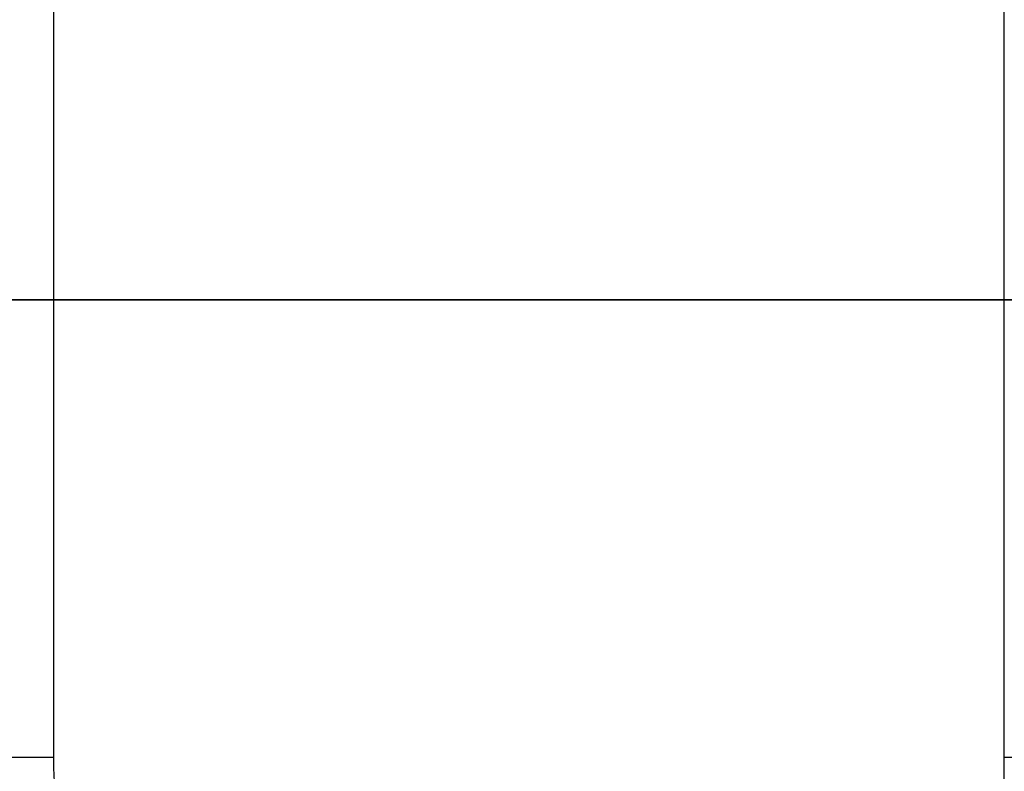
# Model space of a CAD drawing. Header units: millimetres. Extents: x 0 to 2550, y 0 to 1188.
# Tile 170 of 218: x 1389 to 1407, y 629 to 643. Entities that reach past the tile are written whole.
import ezdxf

# ---------------------------------------------------------------- set-up
doc = ezdxf.new("R2010")
doc.units = ezdxf.units.MM
doc.header["$LTSCALE"] = 46.255
doc.layers.get('0').update_dxf_attribs({"linetype": 'CONTINUOUS'})
for name, color, linetype in [('M2000801_PBL9', 7, 'CONTINUOUS'), ('M2000901_PBL49', 7, 'CONTINUOUS'), ('M2000901_PBL66', 7, 'CONTINUOUS')]:
    doc.layers.add(name, color=color, linetype=linetype)

# ---------------------------------------------------------------- blocks, each defined once
blk = doc.blocks.new('DD')
at = {"layer": 'M2000801_PBL9', "color": 7}
for p, q in [((895.099, 1063.32), (895.099, 1113.32)), ((898.599, 1063.32), (858.887, 1063.32))]:
    blk.add_line(p, q, dxfattribs=at)
at = {"layer": 'M2000801_PBL9', "color": 2}
blk.add_line((866.012, 1072.655), (866.012, 1063.32), dxfattribs=at)
at = {"layer": 'M2000901_PBL49', "color": 7}
blk.add_line((858.887, 1063.32), (895.099, 1063.32), dxfattribs=at)
at = {"layer": 'M2000901_PBL49', "color": 2}
for p, q in [((866.012, 1063.32), (866.012, 1049.32)), ((866.012, 1049.32), (857.225, 1049.32))]:
    blk.add_line(p, q, dxfattribs=at)
blk.add_open_spline([(866.012, 1049.32), (866.012, 1047.792), (866.484, 1044.827), (868.673, 1041.153), (871.477, 1038.413), (875.43, 1035.477), (880.631, 1032.267), (884.549, 1029.201), (886.152, 1027.291)], degree=3, knots=[0, 0, 0, 0, 0.147954, 0.282847, 0.406697, 0.525405, 0.758638, 1, 1, 1, 1], dxfattribs=at)
at = {"layer": 'M2000901_PBL66', "color": 7}
for p, q in [((895.099, 1019.885), (895.099, 1063.32)), ((895.099, 1063.32), (898.099, 1063.32))]:
    blk.add_line(p, q, dxfattribs=at)
at = {"layer": 'M2000901_PBL66', "color": 2}
blk.add_line((996.055, 1049.32), (895.099, 1049.32), dxfattribs=at)

msp = doc.modelspace()

# ---------------------------------------------------------------- block references
at = {"xscale": 0.6, "yscale": 0.6, "zscale": 0.6}
msp.add_blockref('DD', (870, 0), dxfattribs=at)

doc.saveas('drawing.dxf')
